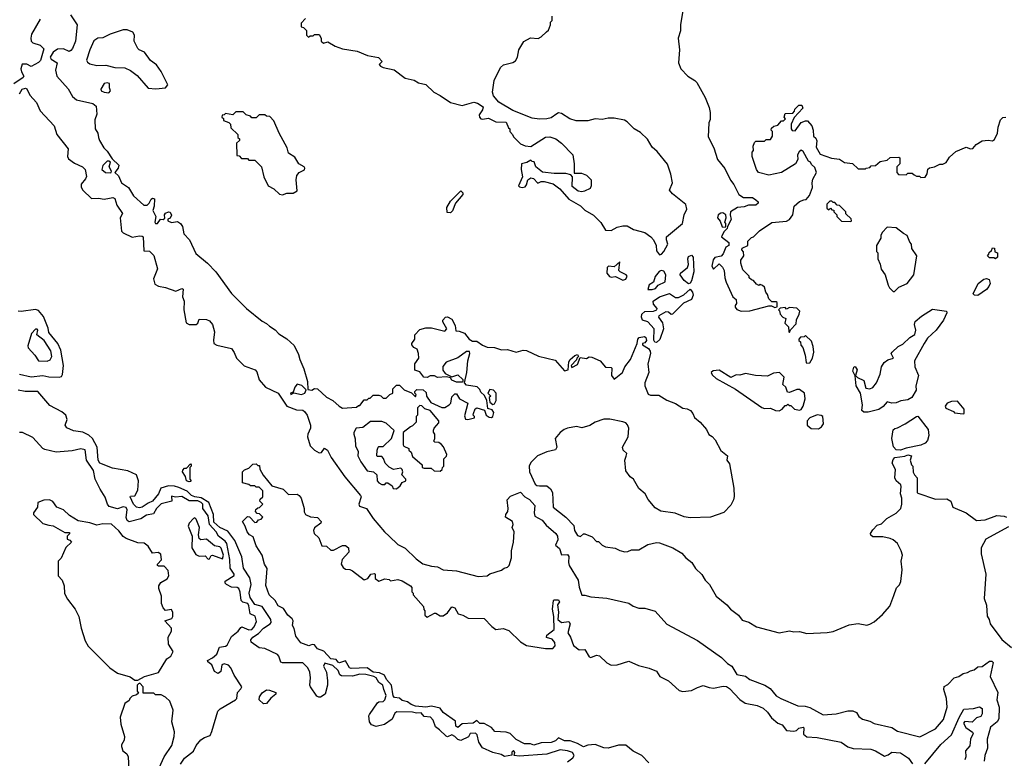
# Model space of a CAD drawing. Extents: x 1861455 to 2058065, y 200073 to 437907.
# Tile 115 of 256: x 1959096 to 1965836, y 280525 to 285581. Entities that reach past the tile are written whole.
import ezdxf

# ---------------------------------------------------------------- set-up
doc = ezdxf.new("R2010")
doc.units = 0

msp = doc.modelspace()

# ---------------------------------------------------------------- linework, layer by layer
at = {"layer": '0CON05XD'}
for points in [[(1963636, 285645), (1963619.4, 285545), (1963618.6, 285505), (1963603.9, 285453.9), (1963613.3, 285375), (1963606.7, 285285), (1963622.5, 285245), (1963670, 285195), (1963717.5, 285165), (1963730.5, 285150.5), (1963787.7, 285047.7), (1963815, 284980), (1963822.5, 284945), (1963821.7, 284898.3), (1963812.5, 284875), (1963808.3, 284778.3), (1963847.5, 284705), (1963872.5, 284625), (1963923.6, 284563.6), (1963961.7, 284481.7), (1963983.6, 284453.6), (1964017.5, 284385), (1964050, 284365), (1964113, 284363), (1964135, 284347.5), (1964150, 284335), (1964150, 284325), (1964135, 284312.5), (1964085, 284311.2), (1964055, 284300), (1964010, 284295), (1963962.5, 284265), (1963960, 284245), (1963967, 284213), (1963940, 284165), (1963938.3, 284151.7), (1963915, 284130), (1963900, 284095), (1963950, 284055), (1963950, 284035), (1963930, 284025), (1963911.7, 283978.3), (1963898.3, 283961.7), (1963855, 283953.3), (1963843.6, 283936.4), (1963834.3, 283895), (1963845, 283872.5), (1963885, 283910), (1963907, 283887), (1963917.5, 283865), (1963922.5, 283815), (1963932.5, 283785), (1963977.5, 283685), (1964000, 283665), (1964001.7, 283638.3), (1963992.5, 283625), (1963993, 283613), (1964005, 283597.5), (1964035, 283586.7), (1964095, 283588.8), (1964225, 283622.5), (1964241.7, 283621.7), (1964265, 283610), (1964280, 283615), (1964280, 283645), (1964275, 283650), (1964245, 283650), (1964225, 283670), (1964215, 283700), (1964202.5, 283715), (1964195, 283750), (1964181.7, 283761.7), (1964165, 283767.5), (1964155, 283762.5), (1964140, 283770), (1964120, 283795), (1964105, 283800), (1964090, 283815), (1964090, 283825), (1964045, 283870), (1964032.5, 283915), (1964032.5, 283935), (1964052.5, 283965), (1964051.7, 283991.7), (1964040, 284005), (1964041.7, 284018.3), (1964080, 284035), (1964080, 284065), (1964105, 284090), (1964120, 284095), (1964160, 284135), (1964245, 284192.5), (1964345, 284202.5), (1964366.4, 284213.6), (1964387.5, 284245), (1964397.5, 284305), (1964433, 284337), (1964463, 284347), (1964480, 284350), (1964501.7, 284378.3), (1964523, 284433), (1964520, 284465), (1964525, 284490), (1964550, 284535), (1964538.3, 284568.3), (1964515, 284590), (1964510, 284605), (1964495, 284612.5), (1964460, 284680), (1964445, 284687.5), (1964432.5, 284677.5), (1964421.2, 284655), (1964423.3, 284625), (1964407.5, 284595), (1964310, 284535), (1964225, 284517.5), (1964152.5, 284535), (1964140, 284555), (1964110, 284645), (1964110, 284675), (1964120, 284685), (1964117.5, 284715), (1964125, 284740), (1964135, 284750), (1964195, 284750), (1964205, 284760), (1964235, 284760), (1964250, 284785), (1964250, 284815), (1964240, 284825), (1964241.7, 284838.3), (1964258.3, 284851.7), (1964285, 284860), (1964311.7, 284888.3), (1964325, 284890), (1964338.3, 284901.7), (1964330, 284915), (1964335, 284940), (1964388.3, 284941.7), (1964400, 284955), (1964401.7, 284968.3), (1964430, 284995), (1964450, 284995), (1964456.7, 284975), (1964398.3, 284911.7), (1964377.5, 284865), (1964377.5, 284835), (1964383.6, 284823.6), (1964405, 284820), (1964445, 284877.5), (1964475, 284890), (1964488.3, 284888.3), (1964517.5, 284855), (1964527.5, 284825), (1964530, 284785), (1964545, 284770), (1964551.7, 284751.7), (1964548.3, 284708.3), (1964575, 284660), (1964653, 284633), (1964707, 284627), (1964743, 284603), (1964797, 284597), (1964835, 284560), (1964885, 284560), (1964890, 284565), (1964915, 284570), (1964925, 284580), (1964955, 284582.5), (1964985, 284610), (1965035, 284620), (1965055, 284637.5), (1965115, 284640), (1965120, 284635), (1965120, 284595), (1965100, 284575), (1965100, 284535), (1965111.7, 284521.7), (1965165, 284520), (1965175, 284530), (1965205, 284530), (1965218.3, 284518.3), (1965235, 284510), (1965255, 284510), (1965265, 284500), (1965295, 284502.5), (1965307.5, 284525), (1965311.7, 284558.3), (1965323, 284567), (1965357, 284573), (1965395, 284592.5), (1965415, 284592.5), (1965437, 284603), (1965460.7, 284639.3), (1965505, 284680), (1965575, 284707.5), (1965605, 284697.5), (1965620.8, 284699.2), (1965643.3, 284726.7), (1965685, 284751.2), (1965725, 284757.5), (1965755, 284752.5), (1965769.3, 284760.7), (1965790, 284805), (1965793.3, 284845), (1965810, 284895), (1965825, 284912.5), (1965847, 284913)], [(1959235.6, 285584.4), (1959177.7, 285482.3), (1959171.2, 285455), (1959173.8, 285433.8), (1959185, 285422.5), (1959237, 285407), (1959261.7, 285381.7), (1959237.2, 285302.8), (1959225, 285288), (1959175, 285261.2), (1959145, 285276), (1959113.6, 285276.4), (1959104.3, 285245), (1959107.5, 285225), (1959123.3, 285195), (1959120, 285185), (1959055, 285142.5)], [(1959444.5, 285615), (1959489.2, 285545), (1959478.1, 285435), (1959458.1, 285385), (1959445, 285370), (1959435, 285364.3), (1959395, 285381.1), (1959355, 285379.3), (1959325, 285359.6), (1959304.7, 285325), (1959311.5, 285311.5), (1959352.9, 285285), (1959341.4, 285235), (1959350.8, 285195), (1959426.8, 285106.8), (1959456.2, 285055), (1959485, 285032.9), (1959597.5, 285007.5), (1959618.3, 284988.3), (1959623.8, 284935), (1959611.2, 284895), (1959613.3, 284835), (1959630, 284805), (1959635.8, 284775.8), (1959642, 284755), (1959672.5, 284705), (1959695, 284682), (1959728.8, 284628.8), (1959773.8, 284585), (1959770, 284565), (1959746.7, 284535), (1959772.6, 284512.6), (1959793.1, 284465), (1959841.6, 284431.6), (1959875, 284375.7), (1959945, 284312.2), (1959969.3, 284310.7), (1959983.1, 284325), (1959995, 284352), (1960005, 284360), (1960018.8, 284355), (1960017.5, 284305), (1960007.3, 284275), (1960027.5, 284235), (1960020, 284195), (1960025, 284186.9), (1960038.8, 284185), (1960060, 284215), (1960077.5, 284212.5), (1960088.3, 284221.7), (1960087.5, 284245), (1960095, 284257.5), (1960115, 284266.7), (1960125, 284262.5), (1960136.1, 284243.9), (1960125, 284222.5), (1960110, 284215), (1960110, 284205), (1960135, 284193.8), (1960175, 284200), (1960195.9, 284185.9), (1960210, 284165), (1960220, 284115), (1960257.5, 284075), (1960301.7, 283981.7), (1960382.5, 283915), (1960437.5, 283855), (1960545, 283707.5), (1960647.5, 283605), (1960755, 283517.5), (1960785, 283502.5), (1960805, 283482.5), (1960845, 283457.5), (1960870.7, 283430.7), (1960925, 283397.5), (1960975, 283350), (1961005, 283290), (1961013.3, 283255), (1961041.7, 283191.7), (1961066.7, 283105), (1961069.3, 283049.3), (1961095, 283044.4), (1961115, 283056.2), (1961135, 283053.3), (1961195, 282996.7), (1961240, 282975), (1961282.5, 282935), (1961305, 282922.5), (1961401.7, 282928.3), (1961415, 282940), (1961425, 282940), (1961455, 282980), (1961475, 282980), (1961485, 282990), (1961495, 282990), (1961515, 283010), (1961555, 283010), (1961567, 283007), (1961585, 282990), (1961605, 282990), (1961630, 283015), (1961650, 283025), (1961650, 283055), (1961675, 283080), (1961695, 283080), (1961727, 283047), (1961777, 283027), (1961805, 283000), (1961810, 283015), (1961800, 283025), (1961800, 283035), (1961815, 283050), (1961858.3, 283048.3), (1961878.3, 283028.3), (1961880, 283005), (1961910.7, 282960.7), (1961985, 282927.5), (1962005, 282927.5), (1962036.4, 282943.6), (1962047.5, 282955), (1962055, 283000), (1962075, 283020), (1962085, 283020), (1962107.5, 282985), (1962163.3, 282955), (1962141.1, 282868.9), (1962146.5, 282846.5), (1962163.6, 282843.6), (1962210, 282855), (1962210, 282865), (1962200, 282875), (1962201.2, 282885), (1962213.1, 282916.9), (1962225, 282924), (1962277.3, 282907.3), (1962289.6, 282875), (1962310.3, 282860.3), (1962325, 282857.8), (1962335, 282864), (1962341.7, 282891.7), (1962330.3, 282910.3), (1962300.5, 282920.5), (1962293.6, 282973.6), (1962278.3, 283008.3), (1962251.7, 283031.7), (1962245, 283050), (1962227, 283067), (1962155, 283080), (1962140, 283095), (1962156.7, 283165), (1962163.3, 283245), (1962177.5, 283295), (1962175, 283310), (1962155, 283310), (1962095, 283265.8), (1962015, 283236.2), (1961993.3, 283206.7), (1961991.7, 283181.7), (1962009.5, 283159.5), (1962055, 283137.5), (1962095, 283150), (1962128.3, 283118.3), (1962130, 283105), (1962125, 283100), (1962085, 283100), (1962055, 283112.5), (1962045, 283130), (1962016.7, 283136.7), (1961955, 283132.5), (1961935, 283142.5), (1961905, 283142.5), (1961885, 283132.5), (1961863, 283133), (1961835, 283170), (1961801.7, 283181.7), (1961800, 283225), (1961827.5, 283265), (1961826.1, 283296.1), (1961816.1, 283326.1), (1961795, 283337.5), (1961780, 283355), (1961780, 283365), (1961800, 283395), (1961800, 283425), (1961835, 283460), (1961875, 283472.5), (1961915, 283472.5), (1962005, 283450), (1962020, 283465), (1961993, 283513), (1961992.5, 283525), (1962010, 283545), (1962025, 283547.5), (1962055, 283530), (1962077, 283487), (1962081.7, 283451.7), (1962105, 283450), (1962140, 283435), (1962173.6, 283393.6), (1962195, 283380), (1962225, 283380), (1962265, 283352.5), (1962295, 283340), (1962345, 283336.2), (1962395, 283322), (1962435, 283323.3), (1962495, 283306), (1962541.7, 283318.3), (1962565, 283317.1), (1962647.8, 283277.8), (1962760.3, 283250.3), (1962825, 283177.5), (1962850, 283185), (1962855, 283240), (1962863.3, 283255), (1962895, 283282.5), (1962915, 283290), (1962920, 283275), (1962910, 283265), (1962908.3, 283251.7), (1962870, 283215), (1962875, 283200), (1962915, 283220), (1962931.7, 283268.3), (1962975, 283262.5), (1962995, 283272.5), (1963011.7, 283271.7), (1963070, 283245), (1963105, 283202.5), (1963145, 283200), (1963150, 283195), (1963147.5, 283145), (1963165, 283120), (1963222.5, 283165), (1963238.8, 283205), (1963276, 283255), (1963322.5, 283365), (1963326.7, 283395), (1963337.5, 283405), (1963373, 283413), (1963382.5, 283405), (1963387.5, 283385), (1963375, 283370), (1963360, 283365), (1963360, 283355), (1963399.3, 283329.3), (1963411.7, 283311.7), (1963414.2, 283295), (1963395.3, 283225), (1963402.5, 283165), (1963375.8, 283095), (1963374.3, 283074.3), (1963397.9, 283017.9), (1963415, 283010.6), (1963471.7, 283011.7), (1963525, 282976.7), (1963584.2, 282954.2), (1963635, 282921.2), (1963665, 282916.2), (1963686.7, 282905), (1963703.3, 282885), (1963715, 282857.5), (1963753.8, 282825), (1963796.2, 282775), (1963812.3, 282742.3), (1963835, 282728.8), (1963856, 282705), (1963895, 282632.5), (1963940, 282595), (1963937.5, 282565), (1963955, 282540), (1963984, 282375), (1963986.1, 282316.1), (1963981.2, 282295), (1963965, 282257.5), (1963915, 282207.5), (1963825, 282176.2), (1963685, 282170), (1963645, 282177.5), (1963583, 282203), (1963485, 282217.5), (1963445, 282240), (1963397.7, 282297.7), (1963376.7, 282335), (1963335, 282372.5), (1963296.7, 282435), (1963275, 282452.5), (1963245, 282492.5), (1963238.8, 282565), (1963246.7, 282593.3), (1963251.7, 282611.7), (1963227.5, 282635), (1963222.5, 282655), (1963261.4, 282725), (1963265.6, 282785), (1963257, 282807), (1963245, 282820.8), (1963225, 282828.6), (1963135, 282847.1), (1963095, 282845.8), (1963034.3, 282825.7), (1962997.7, 282802.3), (1962945, 282787.5), (1962906.4, 282796.4), (1962845, 282785.8), (1962823.3, 282775), (1962796.7, 282755), (1962762.5, 282715), (1962772.5, 282655), (1962763, 282637), (1962705, 282622.5), (1962640, 282595), (1962595, 282550), (1962583.8, 282525), (1962586.2, 282485), (1962625, 282402.5), (1962635, 282393.3), (1962655, 282390), (1962705, 282390), (1962729.3, 282369.3), (1962742.5, 282345), (1962747.5, 282245), (1962833.3, 282175), (1962889.3, 282119.3), (1962893.9, 282083.9), (1962915, 282050), (1962935.8, 282044.2), (1962955, 282062.5), (1962965, 282062.5), (1963015, 282040), (1963045, 282010), (1963058.3, 282008.3), (1963083.6, 281983.6), (1963105, 281972.5), (1963173, 281963), (1963205, 281946.7), (1963239.3, 281939.3)], [(1961051.7, 285588.3), (1961023, 285557), (1961023, 285533), (1961038.3, 285528.3), (1961058.3, 285508.3), (1961060, 285475), (1961071.7, 285461.7), (1961085, 285470), (1961105, 285470), (1961115, 285480), (1961145, 285480), (1961160, 285455), (1961160, 285435), (1961175, 285420), (1961205, 285430), (1961255, 285400), (1961305, 285381.2), (1961405, 285366.7), (1961475.9, 285335.9), (1961551.7, 285321.7), (1961577.5, 285295), (1961556.7, 285275), (1961565, 285262), (1961585, 285252.9), (1961658.8, 285238.8), (1961735, 285181.4), (1961797.3, 285167.3), (1961825, 285150), (1961875, 285136.7), (1961930, 285085), (1961973.2, 285063.2), (1962045, 285013.8), (1962125, 284993.8), (1962205, 285016.7), (1962230.7, 285010.7), (1962267.5, 284985), (1962263.3, 284965), (1962240.7, 284929.3), (1962243.3, 284915), (1962253.6, 284903.6), (1962265, 284900), (1962305, 284907.5), (1962355, 284882.5), (1962425, 284880), (1962441.7, 284841.7), (1962450, 284835), (1962450, 284815), (1962470, 284795), (1962475, 284780), (1962525, 284732.5), (1962555, 284717.5), (1962595, 284712.5), (1962695, 284777.5), (1962725, 284780), (1962765, 284766.7), (1962805, 284736.7), (1962882.5, 284655), (1962892.5, 284595), (1962891.7, 284531.7), (1962941.7, 284531.7), (1962975, 284517.5), (1963007.5, 284485), (1963007.5, 284445), (1963000, 284425), (1962961.7, 284408.3), (1962945, 284402.5), (1962918.3, 284408.3), (1962878.3, 284438.3), (1962880, 284505), (1962868.3, 284518.3), (1962835, 284527.5), (1962755, 284527.5), (1962675, 284537.5), (1962630, 284575), (1962618.3, 284608.3), (1962605, 284610), (1962595, 284620), (1962567, 284603), (1962530, 284595), (1962528.1, 284555), (1962538.5, 284505), (1962510.6, 284445), (1962516.5, 284436.5), (1962535, 284432.5), (1962555, 284437.9), (1962565, 284450), (1962574.7, 284485.3), (1962595, 284499.2), (1962614, 284494), (1962643, 284463), (1962665, 284473.3), (1962685, 284473.8), (1962747, 284457), (1962793, 284423), (1962855, 284352.5), (1962935, 284307.5), (1962965, 284277.5), (1963023, 284243), (1963073, 284193), (1963105, 284140), (1963145, 284137.5), (1963185, 284160), (1963225, 284170), (1963255, 284170), (1963297.5, 284145), (1963374.3, 284124.3), (1963416.7, 284095), (1963433.8, 284075), (1963452.5, 284035), (1963455, 284000), (1963475, 283972.5), (1963490, 283975), (1963506.1, 283993.9), (1963533.3, 284045), (1963522.5, 284075), (1963522.5, 284095), (1963633.6, 284186.4), (1963643.8, 284245), (1963663.8, 284285), (1963655, 284316), (1963565, 284390), (1963543.3, 284415), (1963563.8, 284465), (1963554.2, 284524.2), (1963531.2, 284591.2), (1963459.7, 284679.7), (1963425, 284708.8), (1963392.7, 284762.7), (1963345, 284810), (1963302.5, 284835), (1963255, 284882.5), (1963235, 284893.3), (1963165, 284906.7), (1963125, 284907.5), (1963083, 284897), (1963035, 284902.5), (1962985, 284890), (1962905, 284890), (1962862.3, 284902.3), (1962805, 284940), (1962785, 284942.5), (1962773.3, 284936.7), (1962735, 284910), (1962705, 284903.3), (1962655, 284900), (1962605, 284906.7), (1962470.5, 284960.5), (1962375, 285016.7), (1962339.3, 285059.3), (1962333.3, 285085), (1962343.3, 285165), (1962386.4, 285253.6), (1962408.3, 285271.7), (1962471.7, 285288.3), (1962489.3, 285300.7), (1962502.5, 285325), (1962512.5, 285375), (1962547, 285433), (1962593.6, 285456.4), (1962645, 285452.5), (1962666.4, 285463.6), (1962703, 285497), (1962715, 285510), (1962730, 285545), (1962730, 285565), (1962740, 285575), (1962740, 285605)], [(1960027, 285107), (1960095, 285114), (1960110, 285135), (1960065, 285227.5), (1960033, 285273), (1959992.3, 285302.3), (1959949.3, 285359.3), (1959913.9, 285373.9), (1959903.9, 285383.9), (1959880, 285435), (1959882.5, 285475), (1959870, 285495), (1959831.7, 285511.7), (1959805, 285512.5), (1959715, 285482.9), (1959665, 285456.2), (1959630, 285455), (1959602.7, 285437.3), (1959575.5, 285375), (1959554, 285305), (1959560.5, 285290.5), (1959575, 285280), (1959625, 285266.7), (1959685, 285270), (1959747, 285253), (1959815, 285252.5), (1959855, 285232.5), (1959899.3, 285199.3), (1959975, 285113.3), (1960027, 285107)], [(1959095.4, 285074.6), (1959113.8, 285106.2), (1959135, 285112.9), (1959145, 285108.8), (1959164.6, 285064.6), (1959211.1, 285015), (1959235, 284956.7), (1959332.5, 284855), (1959350, 284795), (1959427.5, 284697.5), (1959423.1, 284645), (1959429.2, 284629.2), (1959470.1, 284600.1), (1959525.8, 284575), (1959544.3, 284555), (1959552.3, 284507.7), (1959547.1, 284492.9), (1959516.7, 284455), (1959517.5, 284435), (1959527.5, 284415), (1959588.3, 284358.3), (1959635, 284360), (1959675, 284352), (1959709.5, 284360.5), (1959733.6, 284363.6), (1959747.3, 284357.3), (1959760.5, 284310.5), (1959798.8, 284255), (1959783.3, 284225), (1959793.8, 284133.8), (1959805, 284122.5), (1959865, 284093.3), (1959915, 284102.5), (1959935, 284100), (1959940, 284095), (1959945, 284000), (1959985, 283997.5), (1960015, 283967.5), (1960038.2, 283875), (1960012.2, 283807.8), (1960020.7, 283770.7), (1960045, 283757.1), (1960095, 283748.1), (1960163.7, 283723.7), (1960205, 283740), (1960215.5, 283735.5), (1960209.4, 283685), (1960221.1, 283655), (1960218.5, 283595), (1960236.2, 283505), (1960255, 283494.3), (1960305, 283494.4), (1960315.5, 283504.5), (1960325, 283531.2), (1960375, 283529.2), (1960395, 283518.8), (1960416.2, 283495), (1960429.2, 283445), (1960422.2, 283387.8), (1960425.7, 283365), (1960445, 283353.5), (1960545, 283329.4), (1960565, 283302), (1960581.1, 283265), (1960631.7, 283211.7), (1960706.7, 283185), (1960719.5, 283169.5), (1960735.9, 283115.9), (1960777.5, 283065), (1960865, 283025.6), (1960924.5, 282934.5), (1960990.1, 282910.1), (1961035, 282908.8), (1961045, 282898.8), (1961063.3, 282875), (1961086.7, 282805), (1961087.5, 282785), (1961067.5, 282745), (1961066.2, 282725), (1961085, 282663.8), (1961115, 282634.2), (1961145, 282616.7), (1961162.5, 282617.5), (1961183, 282647), (1961202.5, 282635), (1961228.8, 282585), (1961322, 282452), (1961428.9, 282325), (1961432.5, 282315), (1961418.4, 282265), (1961421.9, 282251.9), (1961469.2, 282235), (1961515.5, 282165.5), (1961592.5, 282075), (1961625.3, 282045.3), (1961685, 281989.5), (1961735, 281964.4), (1961810, 281890), (1961855, 281855.3), (1961915, 281839.4), (1961955, 281836.7), (1961995, 281816), (1962085, 281808.9), (1962235, 281768.8), (1962295, 281773.3), (1962315, 281786.7), (1962395, 281812.5), (1962413.3, 281826.7), (1962435, 281832.5), (1962446.7, 281845), (1962463, 281897), (1962463.3, 281945), (1962476.7, 282005), (1962480, 282075), (1962467.5, 282105), (1962473.3, 282125), (1962470, 282145), (1962422.5, 282175), (1962423.3, 282195), (1962436.7, 282215), (1962440, 282235), (1962433.3, 282295), (1962455, 282318.8), (1962525, 282346.2), (1962553.3, 282315), (1962585, 282296.7), (1962621.2, 282255), (1962617.1, 282205), (1962623.1, 282183.1), (1962672.5, 282155), (1962700.7, 282120.7), (1962765, 282063.8), (1962777.5, 282045), (1962779.2, 282020.8), (1962763, 281983), (1962790.7, 281960.7), (1962805, 281918.8), (1962845, 281919.2), (1962855, 281906.7), (1962852, 281865), (1962857.5, 281845), (1962917.8, 281745), (1962925, 281697.5), (1962945, 281642.5), (1962965, 281642.5), (1963005, 281630), (1963115, 281621.2), (1963265, 281586.2), (1963296.4, 281566.4), (1963335, 281553.3), (1963375, 281553.3), (1963445, 281532.5), (1963525, 281442.5), (1963735, 281331.2), (1963900, 281215), (1963940, 281175), (1963970, 281155), (1964005, 281098.8), (1964065, 281086.7), (1964095, 281063.3), (1964195.7, 281025.7), (1964232.1, 281002.1), (1964273.2, 280953.2), (1964306.2, 280933.8), (1964423.6, 280883.6), (1964473, 280883), (1964505, 280872.5), (1964595, 280822.5), (1964685, 280830), (1964765, 280850), (1964799.3, 280849.3), (1964825, 280837.5), (1964840.5, 280810.5), (1964865, 280793.8), (1964915, 280780), (1964945, 280763.8), (1965065, 280736.7), (1965105, 280710), (1965258.3, 280671.7), (1965365, 280726), (1965419.1, 280790.9), (1965445.2, 280875), (1965440.5, 280935), (1965422.9, 280995), (1965425, 281015.5), (1965449.2, 281030.8), (1965493.3, 281076.7), (1965525, 281084), (1965555, 281105.2), (1965585, 281111.2), (1965605.2, 281124.8), (1965629, 281131), (1965655, 281150.6), (1965685, 281153.5), (1965735, 281190), (1965750.5, 281190.5), (1965758.8, 281181.2), (1965739.5, 281085), (1965790.5, 280975), (1965785.6, 280925), (1965801.8, 280875), (1965799.1, 280795), (1965788.1, 280775), (1965742.2, 280737.8), (1965719.2, 280655), (1965720.4, 280595), (1965701.8, 280545), (1965698.8, 280505)], [(1959705, 285080.8), (1959718.5, 285095), (1959710.6, 285115), (1959711.2, 285145), (1959695, 285150), (1959675, 285145.4), (1959650.4, 285105), (1959654.5, 285095), (1959675, 285084), (1959705, 285080.8)], [(1960895, 284382), (1960925, 284393.3), (1960967, 284393), (1960995, 284410), (1960988.8, 284485), (1960993.3, 284515), (1961010, 284535), (1961045, 284552.9), (1961048.2, 284565), (1961042.5, 284575), (1961006, 284595), (1960979.7, 284639.7), (1960935, 284667.5), (1960925.8, 284705), (1960871.2, 284805), (1960835, 284890), (1960808.3, 284918.3), (1960785, 284920), (1960775, 284930), (1960735, 284930), (1960715, 284910), (1960685, 284910), (1960675, 284920), (1960645, 284930), (1960625, 284950), (1960575, 284950), (1960555, 284930), (1960505, 284940), (1960495, 284930), (1960481.7, 284928.3), (1960480, 284915), (1960490, 284905), (1960491.7, 284891.7), (1960528.3, 284878.3), (1960540, 284865), (1960541.7, 284841.7), (1960590, 284795), (1960590, 284775), (1960600, 284765), (1960600, 284755), (1960580, 284735), (1960581.7, 284651.7), (1960598.3, 284648.3), (1960615, 284630), (1960655, 284630), (1960665, 284620), (1960705, 284620), (1960750, 284575), (1960766.7, 284505), (1960797.5, 284445), (1960835, 284423.3), (1960875, 284386.2), (1960895, 284382)], [(1959715, 284533.1), (1959722.5, 284535), (1959723.8, 284545), (1959709.4, 284575), (1959716.7, 284605), (1959705, 284613.3), (1959695, 284612), (1959665, 284584), (1959658.9, 284555), (1959683.8, 284535), (1959715, 284533.1)], [(1962045, 284260), (1962021.7, 284261.7), (1962020, 284295), (1962045, 284340), (1962115, 284410), (1962130, 284395), (1962130, 284385), (1962080, 284325), (1962058.3, 284271.7), (1962045, 284260)], [(1964785, 284200), (1964790, 284205), (1964788.3, 284218.3), (1964751.7, 284251.7), (1964750, 284265), (1964708.3, 284308.3), (1964691.7, 284311.7), (1964675, 284330), (1964665, 284330), (1964655, 284340), (1964641.7, 284338.3), (1964621.7, 284318.3), (1964621.7, 284291.7), (1964635, 284280), (1964645, 284290), (1964655, 284280), (1964668.3, 284278.3), (1964670, 284265), (1964690, 284245), (1964690, 284235), (1964721.7, 284201.7), (1964785, 284200)], [(1963925, 284160), (1963930, 284165), (1963930, 284185), (1963922.5, 284195), (1963931.2, 284225), (1963928.8, 284245), (1963908.5, 284258.5), (1963895, 284257.8), (1963877.8, 284245), (1963873.5, 284225), (1963891.2, 284201.2), (1963905, 284162.5), (1963925, 284160)], [(1965085, 283720), (1965115, 283750), (1965170, 283775), (1965217.5, 283835), (1965237.5, 283965), (1965202.5, 284015), (1965200, 284045), (1965188.3, 284058.3), (1965170, 284105), (1965145, 284117.5), (1965095, 284157.5), (1965035, 284160), (1965000, 284125), (1964990, 284105), (1964990, 284085), (1964960, 284035), (1964960, 283995), (1964970, 283985), (1964970, 283945), (1964987, 283907), (1964993, 283873), (1965020, 283835), (1965040, 283765), (1965050, 283745), (1965075, 283720), (1965085, 283720)], [(1963675, 283773.3), (1963645, 283795.8), (1963618.1, 283835), (1963618.6, 283845), (1963667.1, 283885), (1963674.4, 283905), (1963670, 283945), (1963675, 283960), (1963695, 283970), (1963706.7, 283955), (1963710.6, 283855), (1963695, 283792.5), (1963685, 283776.7), (1963675, 283773.3)], [(1965775, 283943.3), (1965765, 283950), (1965735, 283950), (1965720, 283965), (1965730, 283975), (1965731.7, 283988.3), (1965748.3, 284001.7), (1965755, 284020), (1965768.3, 284018.3), (1965771.7, 283991.7), (1965790, 283985), (1965790, 283955), (1965775, 283943.3)], [(1963225, 283799.1), (1963245, 283804.4), (1963253.5, 283825), (1963246.7, 283835), (1963206, 283855), (1963198, 283865), (1963205, 283923.3), (1963165, 283888.8), (1963126.4, 283893.6), (1963116.7, 283885), (1963114.3, 283845), (1963132.7, 283822.7), (1963145, 283818.2), (1963175, 283823.8), (1963225, 283799.1)], [(1963425, 283734.7), (1963448.2, 283741.8), (1963467.2, 283762.8), (1963515, 283786.7), (1963518.5, 283835), (1963505, 283859.2), (1963485.9, 283864.1), (1963473.3, 283856.7), (1963445, 283823.8), (1963434.6, 283785.4), (1963404.8, 283765.2), (1963396, 283735), (1963425, 283734.7)], [(1965655, 283692.9), (1965632.5, 283695), (1965623.3, 283705), (1965656.7, 283775), (1965695, 283805.8), (1965715, 283810), (1965733, 283803), (1965740, 283775), (1965730, 283755), (1965713.8, 283735), (1965655, 283692.9)], [(1963455, 283372.5), (1963443.6, 283373.6), (1963437, 283387), (1963439.4, 283465), (1963395, 283512.5), (1963360, 283525), (1963352.9, 283545), (1963354.3, 283565), (1963375, 283582.9), (1963435, 283585.5), (1963458, 283595), (1963460, 283605), (1963434, 283634), (1963432.2, 283655), (1963475, 283684), (1963545, 283707.9), (1963585, 283678.9), (1963605, 283679.4), (1963641.4, 283698.6), (1963685, 283737.5), (1963702, 283715), (1963705.8, 283695), (1963695, 283666.7), (1963639.5, 283640.5), (1963565, 283566.2), (1963555, 283563.8), (1963538.2, 283578.2), (1963517.8, 283582.2), (1963470.6, 283555), (1963468.9, 283545), (1963496.7, 283505), (1963503.8, 283465), (1963477, 283393), (1963455, 283372.5)], [(1959095, 283154.5), (1959175, 283137.5), (1959255, 283146.2), (1959295, 283135.5), (1959365, 283133.3), (1959381.1, 283138.9), (1959387.9, 283152.1), (1959396.5, 283215), (1959377.9, 283317.9), (1959357.1, 283365), (1959295, 283439.5), (1959289.7, 283469.7), (1959258.5, 283548.5), (1959225, 283591.5), (1959205, 283597.9), (1959105, 283583.5), (1959086.4, 283586.4)], [(1964365, 283440), (1964371.7, 283458.3), (1964411.7, 283498.3), (1964413, 283527), (1964432.5, 283565), (1964436.4, 283586.4), (1964415, 283607.5), (1964365, 283610), (1964345, 283600), (1964335, 283610), (1964302.5, 283607.5), (1964290, 283595), (1964297.5, 283587.5), (1964302.5, 283565), (1964320, 283545), (1964340, 283535), (1964333, 283503), (1964358.3, 283478.3), (1964360, 283445), (1964365, 283440)], [(1964905, 282893.8), (1964875, 282894.4), (1964860.8, 282905), (1964865.6, 282945.6), (1964852, 283025), (1964821.8, 283075), (1964814, 283144), (1964799.2, 283175), (1964805, 283203.3), (1964816.1, 283206.1), (1964828.8, 283185), (1964817.5, 283145), (1964831.5, 283131.5), (1964875, 283111.2), (1964889.1, 283059.1), (1964915.5, 283054.5), (1964935.8, 283064.2), (1964960, 283095), (1964986.2, 283155), (1964996.2, 283205), (1965013.3, 283235), (1965037.5, 283252.5), (1965077.5, 283265), (1965061.2, 283295), (1965068, 283305), (1965109.2, 283345), (1965140.2, 283359.8), (1965190, 283405), (1965223.8, 283426.2), (1965229.3, 283455), (1965220.4, 283495), (1965225, 283516), (1965268.3, 283551.7), (1965345, 283599.4), (1965425, 283589.2), (1965440, 283585), (1965442.5, 283575), (1965418.8, 283525), (1965369.2, 283455), (1965310, 283400), (1965286.4, 283363.6), (1965221.5, 283245), (1965223.8, 283203.8), (1965248.2, 283145), (1965231.3, 283075), (1965231.8, 283045), (1965202.1, 282995), (1965175, 282978.8), (1965127.3, 282972.7), (1965095, 282958.6), (1965065, 282957.1), (1965035, 282965.6), (1965007.4, 282932.6), (1964977.4, 282912.6), (1964905, 282893.8)], [(1959285, 283242.5), (1959305, 283253.8), (1959316, 283275), (1959308, 283315), (1959263.3, 283385), (1959214, 283424), (1959220, 283455), (1959215, 283462.5), (1959205, 283462.5), (1959176.4, 283433.6), (1959151.7, 283348.3), (1959153.3, 283335), (1959200, 283285), (1959225, 283246.7), (1959285, 283242.5)], [(1964485, 283230), (1964505, 283232.5), (1964522.5, 283265), (1964532.5, 283305), (1964527.5, 283345), (1964515, 283380), (1964475, 283420), (1964465, 283410), (1964441.7, 283408.3), (1964430, 283395), (1964430, 283385), (1964440, 283375), (1964443, 283353), (1964457, 283337), (1964473.3, 283285), (1964480, 283235), (1964485, 283230)], [(1964295, 282903.3), (1964316.1, 282913.9), (1964335, 282940), (1964345, 282940), (1964355, 282950), (1964365, 282940), (1964375, 282940), (1964400, 282915), (1964435, 282907.5), (1964446.4, 282913.6), (1964460, 282935), (1964473.3, 282985), (1964467.5, 283025), (1964435, 283050), (1964415, 283050), (1964365, 283030), (1964351.7, 283031.7), (1964340, 283065), (1964320, 283085), (1964330, 283135), (1964297, 283167), (1964255, 283161.2), (1964215, 283140), (1964133.6, 283146.4), (1964065, 283160), (1964025, 283146.7), (1964000.7, 283149.3), (1963965, 283132.5), (1963885, 283182.5), (1963843, 283177), (1963830, 283165), (1963835, 283150), (1963862.5, 283125), (1963995, 283051.2), (1964175, 282927.5), (1964195, 282920), (1964235, 282922.5), (1964270, 282905), (1964295, 282903.3)], [(1961025, 283014.4), (1961048, 283025), (1961057.5, 283047.5), (1961027.9, 283077.9), (1960995, 283085.6), (1960978.5, 283065), (1960967.5, 283032.5), (1960950, 283025), (1960952.5, 283015), (1960972.5, 283027.5), (1961025, 283014.4)], [(1962845, 280501.1), (1962882.8, 280527.2), (1962890.4, 280545), (1962880.6, 280565), (1962845, 280576.8), (1962795, 280582.1), (1962705, 280553.3), (1962515, 280539.5), (1962480, 280545), (1962485.6, 280565), (1962475, 280578.5), (1962465, 280567.5), (1962463.8, 280546.2), (1962415, 280536.7), (1962392, 280552), (1962335, 280564.3), (1962265, 280595.7), (1962239.1, 280635), (1962226.6, 280685), (1962215, 280696.2), (1962180, 280695), (1962167.1, 280672.9), (1962115, 280647.1), (1962095, 280654.2), (1962074.4, 280675), (1962055, 280684.6), (1962025, 280671.4), (1962015, 280675.6), (1961969.7, 280719.7), (1961941.3, 280741.3), (1961926.4, 280786.4), (1961907.5, 280807.5), (1961865, 280810), (1961845, 280835.3), (1961812.9, 280832.9), (1961785, 280841.6), (1961676.6, 280843.4), (1961663.1, 280835), (1961645, 280792.5), (1961593.6, 280756.4), (1961535, 280743.8), (1961503.2, 280753.2), (1961489.4, 280775), (1961485.6, 280815), (1961490, 280825), (1961545, 280903.8), (1961555, 280911.2), (1961585, 280914.6), (1961595, 280924.6), (1961605.6, 280955), (1961587.7, 280995), (1961582.3, 281025), (1961553.9, 281043.9), (1961536.5, 281075), (1961520, 281085), (1961465, 281099.1), (1961425, 281101.3), (1961375, 281087.6), (1961299.7, 281089.7), (1961286.6, 281096.6), (1961275.8, 281125), (1961239.5, 281159.5), (1961185, 281175.6), (1961176.2, 281155), (1961195.8, 281115), (1961202.5, 281055), (1961202.5, 281025), (1961186.1, 280963.9), (1961155, 280942.5), (1961143, 280943), (1961130.7, 280950.7), (1961087.5, 281015), (1961082.5, 281025), (1961087.5, 281075), (1961082.5, 281115), (1961067.5, 281145), (1961035, 281177.5), (1960895, 281177.5), (1960883.9, 281183.9), (1960870, 281225), (1960860, 281235), (1960775, 281276), (1960735, 281281.2), (1960679.3, 281319.3), (1960678, 281335), (1960692.5, 281355), (1960730, 281380), (1960765, 281416.4), (1960810.8, 281445), (1960817.5, 281455), (1960815.7, 281475), (1960755, 281564.2), (1960705, 281578.4), (1960673.9, 281625), (1960667.1, 281655), (1960680.8, 281715), (1960671.1, 281761.1), (1960627, 281827), (1960615.4, 281905), (1960569.6, 282015), (1960520.2, 282080.2), (1960465, 282103.9), (1960425, 282141.3), (1960421.7, 282195), (1960389.5, 282275), (1960338, 282308), (1960294.5, 282315), (1960272.1, 282325), (1960243.1, 282353.1), (1960185, 282379.1), (1960155, 282388.5), (1960115, 282390.5), (1960062.5, 282375), (1960045.6, 282335), (1960005.9, 282284.1), (1959975, 282271.1), (1959935, 282243.1), (1959915, 282239.2), (1959894.5, 282244.5), (1959875, 282263.8), (1959852.5, 282315), (1959855, 282320), (1959885, 282322.5), (1959905, 282360), (1959910, 282425), (1959894.6, 282464.6), (1959835, 282492.2), (1959732, 282512), (1959645, 282546.4), (1959633.1, 282565), (1959627.3, 282655), (1959594.6, 282714.6), (1959568, 282738), (1959527.9, 282757.9), (1959465, 282765.7), (1959418.1, 282788.1), (1959406, 282805), (1959420, 282845), (1959412, 282875), (1959385, 282897.5), (1959301.1, 282941.1), (1959220, 283035), (1959195, 283036.2), (1959134.1, 283035.9), (1959085, 283044)], [(1962335, 282947.5), (1962345, 282952.5), (1962357.5, 282975), (1962357.5, 283025), (1962340, 283045), (1962315, 283050), (1962300, 283025), (1962320, 283005), (1962310, 282995), (1962313, 282963), (1962335, 282947.5)], [(1965555, 282882.5), (1965560, 282885), (1965560, 282915), (1965515, 282970), (1965475, 282966.7), (1965445, 282956.7), (1965430, 282935), (1965435, 282922.5), (1965488.3, 282898.3), (1965495, 282890), (1965555, 282882.5)], [(1961975, 282490), (1961988.3, 282501.7), (1961990, 282515), (1962000, 282525), (1962000, 282575), (1962017, 282593), (1962020, 282605), (1961997, 282657), (1961983, 282673), (1961965, 282687.5), (1961938.3, 282688.3), (1961930, 282695), (1961937.5, 282715), (1961937.5, 282745), (1961928.3, 282758.3), (1961928.3, 282771.7), (1961932.5, 282785), (1961965, 282822.5), (1961966, 282835), (1961906.4, 282906.4), (1961868.3, 282918.3), (1961848.3, 282938.3), (1961835, 282940), (1961820, 282925), (1961820, 282875), (1961810, 282865), (1961810, 282825), (1961785, 282800), (1961770, 282795), (1961720, 282755), (1961720.7, 282670.7), (1961725, 282662.5), (1961760, 282645), (1961760, 282635), (1961775, 282620), (1961785, 282590), (1961850, 282535), (1961850, 282515), (1961865, 282510), (1961911.7, 282511.7), (1961933, 282493), (1961975, 282490)], [(1961675, 282370), (1961699.6, 282390.4), (1961715, 282414), (1961738.8, 282425), (1961738.8, 282435), (1961711.2, 282465), (1961718, 282485), (1961715, 282502.5), (1961705, 282510), (1961655, 282502.5), (1961625, 282517.5), (1961597.5, 282545), (1961587, 282577), (1961575, 282590), (1961545, 282590), (1961540, 282595), (1961542.5, 282635), (1961550, 282655), (1961555, 282660), (1961585, 282660), (1961640, 282715), (1961658.3, 282768.3), (1961605, 282820), (1961575, 282830), (1961498.3, 282831.7), (1961445, 282790), (1961400, 282785), (1961382.5, 282755), (1961382.5, 282745), (1961393, 282713), (1961393.8, 282665), (1961413.3, 282625), (1961410, 282595), (1961431.2, 282555), (1961475, 282492.5), (1961517, 282487), (1961540, 282465), (1961542.5, 282425), (1961555, 282410), (1961575, 282400), (1961595, 282400), (1961605, 282410), (1961615, 282410), (1961645, 282390), (1961651.7, 282371.7), (1961675, 282370)], [(1964565, 282781.2), (1964585.6, 282795), (1964597.8, 282815), (1964594.2, 282864.2), (1964582.3, 282872.3), (1964555, 282876), (1964503.8, 282856.2), (1964487.5, 282835), (1964487.5, 282805), (1964513.5, 282783.5), (1964565, 282781.2)], [(1965125, 282634.4), (1965096.1, 282636.1), (1965076.7, 282656.7), (1965066, 282715), (1965076.2, 282773.8), (1965086.4, 282783.6), (1965105, 282786.7), (1965157.5, 282815), (1965234.1, 282865.9), (1965245, 282866.2), (1965314.2, 282775), (1965318.6, 282735), (1965309.5, 282700.5), (1965295, 282682.5), (1965265, 282667.5), (1965165, 282648), (1965125, 282634.4)], [(1960196.9, 280485), (1960222.9, 280525), (1960285, 280573.3), (1960305, 280613.1), (1960335, 280650.6), (1960362, 280668), (1960398.8, 280681.2), (1960411.9, 280708.1), (1960452.5, 280847.5), (1960467.5, 280862.5), (1960574.2, 280925), (1960582.5, 280935), (1960586.7, 280975), (1960610.5, 280999.5), (1960616.2, 281015), (1960564.4, 281095), (1960540.6, 281145), (1960525, 281161.5), (1960495, 281172.5), (1960480, 281165), (1960471.9, 281118.1), (1960455, 281104.6), (1960429.6, 281119.6), (1960410.5, 281165), (1960383.3, 281185), (1960381.2, 281195), (1960415, 281212.2), (1960445, 281236.8), (1960463.4, 281286.6), (1960505, 281293.2), (1960515, 281300.4), (1960545, 281358.8), (1960591.4, 281395), (1960608.7, 281421.3), (1960615.8, 281424.2), (1960664.5, 281404.5), (1960683.8, 281406.2), (1960701.9, 281425), (1960717.7, 281462.3), (1960708.2, 281498.2), (1960673.3, 281513.3), (1960665, 281568), (1960656.7, 281585), (1960623.8, 281593.8), (1960611.9, 281605), (1960605, 281663.3), (1960595, 281687.5), (1960585, 281693.3), (1960545, 281695.6), (1960512, 281715), (1960501.4, 281725), (1960502.1, 281737.9), (1960564.3, 281775.7), (1960564.4, 281785), (1960535.8, 281825.8), (1960533.6, 281885), (1960514.8, 281994.8), (1960502, 282012), (1960457.7, 282045), (1960440.5, 282075), (1960396, 282126), (1960384.9, 282184.9), (1960349.1, 282235), (1960349.2, 282265), (1960338.8, 282275), (1960315, 282286.7), (1960255, 282287.2), (1960205, 282317.1), (1960162.9, 282312.9), (1960135, 282320), (1960136.7, 282285), (1960065, 282266.1), (1960031.7, 282235), (1960010.9, 282199.1), (1959965, 282189.6), (1959925, 282163.7), (1959845, 282143.5), (1959832.5, 282152.5), (1959823.6, 282173.6), (1959832.2, 282225), (1959825, 282241.3), (1959805, 282246.7), (1959765, 282232.1), (1959708, 282248), (1959696.6, 282265), (1959682, 282312), (1959646.9, 282366.9), (1959612.2, 282435), (1959601.5, 282495), (1959554.3, 282565), (1959545, 282636.2), (1959515, 282643.8), (1959455, 282630), (1959345, 282620), (1959268.1, 282638.1), (1959253.3, 282645), (1959185, 282720), (1959115, 282755.8), (1959095.6, 282754.4)], [(1963239.3, 281939.3), (1963259.3, 281940.7), (1963285, 281952.5), (1963335, 281952.5), (1963395, 281987.5), (1963455, 282001.2), (1963475, 282000), (1963566.1, 281966.1), (1963628.3, 281928.3), (1963655, 281897.5), (1963697.5, 281865), (1963722.5, 281825), (1963765, 281782.5), (1963787.5, 281745), (1963817.5, 281715), (1963862.5, 281635), (1963937.5, 281575), (1963962.5, 281545), (1964015.9, 281505.9), (1964041.2, 281471.2), (1964087.7, 281457.7), (1964140, 281425), (1964295, 281383.3), (1964365, 281397.5), (1964395, 281390), (1964433, 281393), (1964485, 281380), (1964623, 281387), (1964665, 281393.8), (1964775, 281438.8), (1964835, 281447.5), (1964895, 281437.5), (1964915, 281442.5), (1964945, 281460), (1965001.2, 281508.8), (1965053, 281567), (1965079.7, 281640.3), (1965098.8, 281691.2), (1965118.3, 281711.7), (1965128, 281735), (1965135.9, 281815.9), (1965130, 281875), (1965138, 281915), (1965130, 281945), (1965105.8, 281995.8), (1965075, 282020), (1965055, 282030), (1965005, 282040), (1964935, 282040), (1964921.7, 282051.7), (1964920, 282065), (1964935, 282090), (1964965, 282120), (1964995, 282130), (1965032.5, 282167.5), (1965096.1, 282203.9), (1965127.5, 282235), (1965133.3, 282265), (1965133.3, 282305), (1965126.1, 282336.1), (1965130.8, 282385), (1965126.8, 282396.8), (1965096.7, 282425), (1965087.5, 282445), (1965091.7, 282501.7), (1965067.5, 282545), (1965075, 282570), (1965087.5, 282585), (1965155, 282593.3), (1965175, 282602.5), (1965200, 282595), (1965192.5, 282565), (1965200, 282535), (1965210, 282525), (1965213, 282483), (1965220, 282465), (1965240, 282445), (1965240, 282345), (1965245, 282340), (1965365, 282300), (1965441.7, 282301.7), (1965470, 282285), (1965483.9, 282243.9), (1965575, 282205.8), (1965645, 282153.1), (1965705, 282157.5), (1965785, 282186), (1965835, 282182.5), (1965850, 282175)], [(1960255, 282417.5), (1960237.5, 282425), (1960230, 282455), (1960210, 282485), (1960211.7, 282498.3), (1960225, 282510), (1960238.3, 282511.7), (1960265, 282540), (1960270, 282535), (1960270, 282525), (1960260, 282515), (1960260, 282435), (1960270, 282425), (1960265, 282420), (1960255, 282417.5)], [(1962275, 280763.5), (1962245, 280764), (1962225, 280783.3), (1962200, 280765), (1962125, 280760.8), (1962095, 280736.2), (1962082, 280745), (1962078.9, 280778.9), (1961995, 280838), (1961975, 280867.8), (1961915, 280880.8), (1961875, 280874.5), (1961805, 280882.5), (1961775, 280892.5), (1961750.5, 280910.5), (1961715, 280920), (1961695, 280935.8), (1961661.4, 280941.4), (1961652.9, 280952.9), (1961641.8, 281025), (1961607.1, 281065), (1961593, 281093), (1961559.7, 281109.7), (1961514.4, 281115), (1961475, 281143.3), (1961365, 281140.6), (1961354.3, 281145), (1961325, 281192.5), (1961285, 281179.4), (1961275, 281183.5), (1961262.3, 281202.3), (1961225, 281206.9), (1961178.8, 281258.8), (1961135, 281274.3), (1961115, 281302.5), (1961097, 281303), (1961075, 281293.8), (1961021.2, 281315), (1960985, 281360), (1960975, 281413.3), (1960964.4, 281435), (1960967.1, 281465), (1960960.5, 281480.5), (1960932.5, 281505), (1960900.8, 281550.8), (1960865, 281568.8), (1960844.4, 281604.4), (1960803.3, 281645), (1960781.7, 281708.3), (1960790, 281825), (1960772, 281855), (1960756.7, 281915), (1960715, 281980), (1960695, 282040), (1960670, 282055), (1960652.5, 282075), (1960640, 282115), (1960620, 282145), (1960655, 282180), (1960668.3, 282178.3), (1960705, 282140), (1960718.3, 282141.7), (1960731.7, 282158.3), (1960748.3, 282161.7), (1960760, 282175), (1960738.3, 282198.3), (1960721.7, 282201.7), (1960710, 282215), (1960711.7, 282228.3), (1960725, 282240), (1960738.3, 282241.7), (1960760, 282265), (1960740, 282285), (1960741.7, 282298.3), (1960760, 282315), (1960760, 282355), (1960735, 282380), (1960715, 282380), (1960705, 282390), (1960675, 282390), (1960665, 282400), (1960621.7, 282411.7), (1960620, 282485), (1960635, 282500), (1960665, 282510), (1960691.7, 282538.3), (1960715, 282540), (1960725, 282530), (1960738.3, 282528.3), (1960740, 282505), (1960763, 282463), (1960820.8, 282390.8), (1960898.3, 282368.3), (1960935, 282330), (1960995, 282332.5), (1961010, 282325), (1961022.5, 282305), (1961042.5, 282235), (1961043, 282213), (1961053.3, 282193.3), (1961087, 282177), (1961135, 282173.3), (1961160, 282145), (1961157.5, 282135), (1961115, 282103.3), (1961107.5, 282085), (1961111.2, 282065), (1961142.5, 282035), (1961165, 281980), (1961196.7, 281976.7), (1961225, 281950), (1961245, 281950), (1961305, 281982.5), (1961325, 281982.5), (1961346.1, 281966.1), (1961350, 281935), (1961303, 281887), (1961297.5, 281855), (1961310.7, 281830.7), (1961325, 281820), (1961355, 281817.5), (1961375, 281807.5), (1961455, 281747.5), (1961480, 281755), (1961500, 281785), (1961525, 281790), (1961530, 281785), (1961530, 281755), (1961555, 281737.5), (1961595, 281752.5), (1961625, 281750), (1961635, 281740), (1961685, 281750), (1961715, 281740), (1961770, 281705), (1961780, 281695), (1961780, 281665), (1961790, 281655), (1961790, 281645), (1961860, 281565), (1961863, 281543), (1961870, 281535), (1961870, 281505), (1961885, 281490), (1961935, 281517.5), (1961945, 281517.5), (1961975, 281500), (1961995, 281500), (1962025, 281520), (1962055, 281562.5), (1962073.9, 281553.9), (1962097.5, 281515), (1962130, 281505), (1962165, 281483.3), (1962275, 281482.5), (1962327, 281427), (1962355, 281407.5), (1962405, 281412.5), (1962445, 281400), (1962525, 281322.5), (1962565, 281297.5), (1962696.1, 281276.1), (1962745, 281277.1), (1962760.9, 281295), (1962758.8, 281318.8), (1962740.9, 281340.9), (1962702.5, 281352.5), (1962705, 281367.5), (1962753.9, 281406.1), (1962753.3, 281495), (1962743.3, 281545), (1962750, 281605), (1962755, 281610), (1962785, 281610), (1962790, 281595), (1962777.5, 281575), (1962783.8, 281525), (1962778.8, 281475), (1962805, 281455.7), (1962855, 281462.5), (1962863.3, 281445), (1962847.8, 281385), (1962866.1, 281355), (1962887.1, 281297.1), (1962925, 281267.1), (1962965, 281269.5), (1962995, 281220), (1963005.9, 281215.9), (1963045, 281231.5), (1963065, 281227.1), (1963115, 281177.5), (1963145, 281163.3), (1963185, 281163.8), (1963265, 281190.6), (1963330.7, 281160.7), (1963405, 281143.1), (1963455, 281120.8), (1963478, 281085), (1963536.2, 281055), (1963609.3, 280989.3), (1963635, 280981.2), (1963695, 280988.6), (1963735, 281010), (1963775, 281022.5), (1963815, 281008.6), (1963845, 281005.8), (1963910.5, 281019.5), (1963935, 281015.8), (1963955, 281003.8), (1964025, 280928), (1964061.5, 280901.5), (1964145, 280887.5), (1964185, 280869.2), (1964215, 280840.6), (1964242.6, 280802.6), (1964285, 280765.6), (1964315, 280754.3), (1964345, 280715.8), (1964395, 280710), (1964412.5, 280715), (1964428.8, 280731.2), (1964458.3, 280738.3), (1964463.8, 280733.8), (1964460.9, 280690.9), (1964485, 280671.9), (1964555, 280666.9), (1964720, 280635), (1964764.1, 280604.1), (1964802.3, 280592.3), (1964923.3, 280586.7), (1964955, 280576.7), (1965015, 280539.4), (1965041.4, 280548.6), (1965065, 280566), (1965125, 280562), (1965181.2, 280525), (1965206.7, 280486.7)], [(1959905, 281060), (1959950, 281085), (1960045, 281112.5), (1960103.9, 281206.1), (1960130, 281225), (1960146.2, 281255), (1960113.6, 281306.4), (1960112.5, 281355), (1960134, 281395), (1960134, 281415), (1960090, 281465), (1960137.5, 281482.5), (1960144.3, 281495.7), (1960144.2, 281524.2), (1960135, 281542.5), (1960095, 281537.5), (1960077.5, 281555), (1960067.5, 281585), (1960067.5, 281635), (1960048.3, 281688.3), (1960047.5, 281705), (1960061.7, 281728.3), (1960106.4, 281753.6), (1960116.7, 281775), (1960111.7, 281811.7), (1960085, 281840), (1960045, 281840), (1960040, 281845), (1960040, 281855), (1960066.4, 281883.6), (1960062.5, 281922.5), (1960043, 281933), (1960005, 281930), (1959976.4, 281976.4), (1959947, 281997), (1959905, 282000), (1959825, 282030), (1959804.1, 282044.1), (1959775, 282082.5), (1959725, 282128.8), (1959665, 282130), (1959625, 282120), (1959575, 282136.7), (1959495, 282150), (1959437, 282187), (1959395, 282226.7), (1959350, 282245), (1959323, 282283), (1959300, 282295), (1959261.7, 282291.7), (1959220, 282275), (1959217.5, 282245), (1959190, 282205), (1959190, 282195), (1959255, 282133.3), (1959295, 282120), (1959325, 282117.5), (1959405, 282070), (1959435, 282070), (1959440, 282065), (1959420, 282045), (1959420, 282025), (1959438.3, 282018.3), (1959450, 282005), (1959411.7, 281968.3), (1959380, 281895), (1959360, 281875), (1959360, 281775), (1959387.5, 281745), (1959400, 281705), (1959403.3, 281653.3), (1959422.5, 281615), (1959476.1, 281546.1), (1959500, 281495), (1959517.5, 281415), (1959545, 281330), (1959563.6, 281293.6), (1959713.9, 281143.9), (1959765, 281107.5), (1959851.7, 281081.7), (1959885, 281060), (1959905, 281060)], [(1960385, 281889.2), (1960395, 281890), (1960406.2, 281913.8), (1960415, 281916), (1960485, 281890.6), (1960491.8, 281915), (1960475, 281962.5), (1960465, 281973.5), (1960429.7, 281979.7), (1960375, 282025.7), (1960335, 282020), (1960325, 282028.8), (1960319.1, 282055), (1960327.5, 282105), (1960305, 282162.5), (1960295, 282170), (1960285, 282166.2), (1960255, 282133.8), (1960250, 282115), (1960276.3, 282046.3), (1960273.8, 281965), (1960300.9, 281920.9), (1960325, 281908.8), (1960365, 281910), (1960385, 281889.2)], [(1965865, 282110), (1965710, 282025), (1965678, 281965), (1965678, 281925), (1965708.8, 281785), (1965698.3, 281618.3), (1965713.6, 281573.6), (1965718.3, 281498.3), (1965732.5, 281475), (1965740, 281445), (1965818.8, 281338.8), (1965884.2, 281284.2)], [(1960030, 280415), (1960084.3, 280535.7), (1960137.9, 280612.1), (1960153.9, 280673.9), (1960155.8, 280705.8), (1960136.2, 280775), (1960146.7, 280855), (1960122.5, 280915), (1960095, 280942.5), (1960065, 280960), (1960025, 280960), (1960015, 280970), (1959941.7, 280971.7), (1959940, 281015), (1959918.3, 281038.3), (1959910, 281035), (1959900, 281025), (1959900, 280985), (1959908.3, 280971.7), (1959895, 280960), (1959865, 280950), (1959850, 280935), (1959845, 280920), (1959815, 280900), (1959783.6, 280806.4), (1959788.3, 280758.3), (1959812.5, 280675), (1959811.7, 280648.3), (1959793, 280617), (1959792.5, 280605), (1959802.5, 280575), (1959830, 280555), (1959837.5, 280535), (1959842.5, 280445)], [(1960765, 280897.5), (1960734.1, 280924.1), (1960738, 280945), (1960755, 280973.8), (1960785, 280993.3), (1960805, 280992.5), (1960850, 280975), (1960850, 280965), (1960815, 280937.5), (1960785, 280900), (1960765, 280897.5)], [(1965292.1, 280487.9), (1965401.1, 280618.9), (1965473.8, 280685), (1965526.7, 280805), (1965558.3, 280861.7), (1965624.2, 280865.8), (1965665, 280877.5), (1965685, 280866.7), (1965685, 280830), (1965675, 280810), (1965645, 280802.5), (1965617, 280773), (1965565, 280776.2), (1965557.5, 280765), (1965573.3, 280735), (1965617.5, 280705), (1965623.3, 280695), (1965604.3, 280655.7), (1965599.1, 280610.9), (1965570.8, 280575), (1965572.5, 280535), (1965566, 280515)], [(1963403.4, 280493.4), (1963353.8, 280545), (1963295, 280574.3), (1963245, 280614.4), (1963194.1, 280615.9), (1963125, 280593.3), (1963095, 280595.6), (1963035, 280620), (1962985, 280614.5), (1962955, 280604.6), (1962915, 280626.7), (1962863.5, 280643.5), (1962825, 280645.6), (1962785, 280666), (1962763.3, 280645), (1962735, 280632.9), (1962665, 280631.8), (1962615, 280615.7), (1962593.2, 280623.2), (1962552.5, 280625), (1962495, 280653.6), (1962454.1, 280694.1), (1962425, 280704.6), (1962348.5, 280708.5), (1962325.9, 280735.9), (1962275, 280763.5)]]:
    msp.add_lwpolyline(points, dxfattribs=at)

doc.saveas('drawing.dxf')
